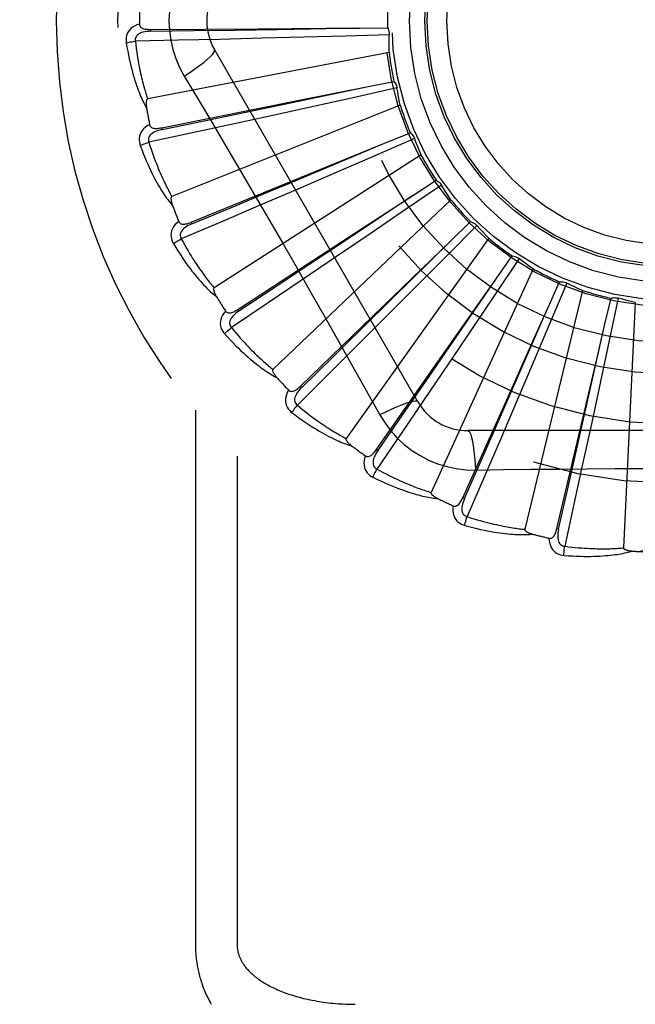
# Model space of a CAD drawing. Header units: inches. Extents: x 0 to 80, y 0 to 51.8.
# Tile 35 of 50: x 21.1 to 21.4, y 29.3 to 29.8. Entities that reach past the tile are written whole.
import ezdxf

# ---------------------------------------------------------------- set-up
doc = ezdxf.new("R2010")
doc.units = ezdxf.units.IN
doc.header["$LTSCALE"] = 4.4
doc.header["$MEASUREMENT"] = 0
doc.linetypes.add('HIDDEN', pattern=[0.2, 0.1, -0.1])
doc.layers.add('DOOR_ASSEMBLY', color=7, linetype='CONTINUOUS')

msp = doc.modelspace()

# ---------------------------------------------------------------- linework, layer by layer
at = {"layer": 'DOOR_ASSEMBLY', "color": 8, "linetype": 'HIDDEN'}
for p, q in [((21.2195277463, 29.7711025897), (21.2614274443, 29.7718006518)), ((21.2613695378, 29.7717997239), (21.275628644, 29.7718779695)), ((21.1552793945, 29.771066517), (21.1552863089, 29.7701069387)), ((21.1552795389, 29.771066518), (21.2098742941, 29.7714549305)), ((21.1979168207, 29.7707567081), (21.2195277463, 29.7711025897)), ((21.2331548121, 29.7671045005), (21.2119601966, 29.7665534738)), ((21.2544415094, 29.7676825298), (21.2331548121, 29.7671045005)), ((21.276524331, 29.7683102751), (21.2544415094, 29.7676825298)), ((21.1693415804, 29.7655326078), (21.14749555, 29.7650454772)), ((21.1902131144, 29.7660157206), (21.1693415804, 29.7655326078)), ((21.2119601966, 29.7665534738), (21.1902131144, 29.7660157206)), ((21.2764745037, 29.759415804), (21.153764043, 29.7357653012)), ((21.2911356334, 29.5816561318), (21.1876936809, 29.7608228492)), ((21.2239620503, 29.7332716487), (21.264972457, 29.7418866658)), ((21.2315780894, 29.7352209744), (21.2649157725, 29.7418747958)), ((21.2649157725, 29.7418747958), (21.2789023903, 29.7446501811)), ((21.2804570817, 29.7413164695), (21.258892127, 29.7365208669)), ((21.1608817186, 29.7210771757), (21.2315780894, 29.7352209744)), ((21.2820914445, 29.7325733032), (21.1660744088, 29.6861270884)), ((21.2028071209, 29.7288421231), (21.2239620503, 29.7332716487)), ((21.2380995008, 29.7319247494), (21.2173921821, 29.7273725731)), ((21.258892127, 29.7365208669), (21.2380995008, 29.7319247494)), ((21.2173921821, 29.7273725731), (21.1961398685, 29.7227288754)), ((21.1961398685, 29.7227288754), (21.1757369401, 29.7183045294)), ((21.1757369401, 29.7183045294), (21.1543778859, 29.7136918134)), ((21.160881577, 29.7210771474), (21.1610699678, 29.7201362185)), ((21.2740612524, 29.7131617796), (21.2872698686, 29.7185339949)), ((21.2425852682, 29.7003190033), (21.2740612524, 29.7131617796)), ((21.2545059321, 29.7049482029), (21.2741146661, 29.7131841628)), ((21.2894273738, 29.715554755), (21.2691596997, 29.7067646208)), ((21.2926868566, 29.7072788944), (21.1875564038, 29.6397156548)), ((21.2691596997, 29.7067646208), (21.2496126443, 29.6983165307)), ((21.2098625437, 29.6869541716), (21.2425852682, 29.7003190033)), ((21.2496126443, 29.6983165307), (21.2301410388, 29.6899277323)), ((21.3031109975, 29.6919562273), (21.2848731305, 29.6794892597)), ((21.288475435, 29.6866984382), (21.3004286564, 29.6944733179)), ((21.1758432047, 29.6730514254), (21.2098625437, 29.6869541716)), ((21.2301410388, 29.6899277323), (21.2101516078, 29.6813459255)), ((21.2536527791, 29.6634905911), (21.2885236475, 29.6867305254)), ((21.2599987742, 29.6681308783), (21.288475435, 29.6866984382)), ((21.3078777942, 29.6844467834), (21.2174336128, 29.5982084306)), ((21.2101516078, 29.6813459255), (21.1909546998, 29.6731402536)), ((21.2848731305, 29.6794892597), (21.2672781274, 29.667494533)), ((21.1909546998, 29.6731402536), (21.1708545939, 29.6645686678)), ((21.1758430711, 29.6730513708), (21.1762061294, 29.6721630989)), ((21.3076373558, 29.6634412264), (21.3179031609, 29.6733377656)), ((21.2303967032, 29.6488147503), (21.2599987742, 29.6681308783)), ((21.2672781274, 29.667494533), (21.2497459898, 29.6555723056)), ((21.3210133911, 29.6713737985), (21.3054644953, 29.6556805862)), ((21.3271152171, 29.6649021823), (21.2546261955, 29.563105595)), ((21.2778361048, 29.6340625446), (21.3076786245, 29.6634818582)), ((21.283189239, 29.6398199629), (21.3076373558, 29.6634412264)), ((21.2497459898, 29.6555723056), (21.2317419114, 29.6433625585)), ((21.3054644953, 29.6556805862), (21.2904574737, 29.6405727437)), ((21.3424875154, 29.6545513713), (21.3301895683, 29.6361991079)), ((21.3308544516, 29.6442307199), (21.3390618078, 29.655891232)), ((21.1996232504, 29.6287250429), (21.2303967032, 29.6488147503)), ((21.3497038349, 29.6493514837), (21.2977899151, 29.5356758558)), ((21.2317419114, 29.6433625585), (21.2144448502, 29.631672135)), ((21.3071517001, 29.6097430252), (21.3308872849, 29.6442784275)), ((21.3572875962, 29.6297612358), (21.3631398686, 29.6427642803)), ((21.3667572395, 29.642096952), (21.358154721, 29.6217489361)), ((21.257777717, 29.6152506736), (21.283189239, 29.6398199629)), ((21.2904574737, 29.6405727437), (21.275498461, 29.6255479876)), ((21.3748272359, 29.6383567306), (21.3453647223, 29.5169105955)), ((21.2144448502, 29.631672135), (21.1963301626, 29.619451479)), ((21.3301895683, 29.6361991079), (21.3183129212, 29.6185241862)), ((21.3859814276, 29.6205557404), (21.3892670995, 29.6344313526)), ((21.3929453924, 29.6344606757), (21.38834922, 29.6128523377)), ((21.401577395, 29.6323153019), (21.3956311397, 29.5074880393)), ((21.1996231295, 29.628724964), (21.2001477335, 29.6279214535)), ((21.3405400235, 29.5914110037), (21.3573108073, 29.6298142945)), ((21.275498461, 29.6255479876), (21.2601304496, 29.6101515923)), ((21.358154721, 29.6217489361), (21.3498377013, 29.6021457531)), ((21.3183129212, 29.6185241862), (21.3064676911, 29.6009399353)), ((21.3767943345, 29.5797290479), (21.3859941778, 29.6206122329)), ((21.2313623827, 29.5897000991), (21.257777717, 29.6152506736)), ((21.38834922, 29.6128523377), (21.3838924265, 29.5920294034)), ((21.2601304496, 29.6101515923), (21.2453583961, 29.5953989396)), ((21.2948978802, 29.591938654), (21.3071517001, 29.6097430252)), ((21.2699134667, 29.5573870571), (21.3012651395, 29.6020839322)), ((21.3498377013, 29.6021457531), (21.3415343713, 29.5826375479)), ((21.3064676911, 29.6009399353), (21.2942911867, 29.5829133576)), ((21.2453583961, 29.5953989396), (21.2298838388, 29.5799708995)), ((21.3838924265, 29.5920294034), (21.3794311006, 29.5713023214)), ((21.2313622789, 29.5896999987), (21.232029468, 29.5890102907)), ((21.3318771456, 29.5716093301), (21.3405400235, 29.5914110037)), ((21.2942911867, 29.5829133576), (21.2825780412, 29.5656316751)), ((21.3138831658, 29.5329537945), (21.3362093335, 29.5827762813)), ((21.3415343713, 29.5826375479), (21.3329894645, 29.5626323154)), ((21.1780498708, 29.5774279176), (21.1780498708, 29.3054061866)), ((21.3720354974, 29.5586457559), (21.3767943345, 29.5797290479)), ((21.5232786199, 29.5670727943), (21.3163947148, 29.5670727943)), ((21.3616823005, 29.5172833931), (21.3741760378, 29.5704307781)), ((21.3794311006, 29.5713023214), (21.3748266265, 29.5500414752)), ((21.2825780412, 29.5656316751), (21.2703029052, 29.5475538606)), ((21.3329894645, 29.5626323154), (21.3247585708, 29.543446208)), ((21.2699133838, 29.5573869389), (21.270699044, 29.5568359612)), ((21.1992630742, 29.5540387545), (21.1992630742, 29.3054061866)), ((21.3748266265, 29.5500414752), (21.3703754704, 29.5296443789)), ((21.3247585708, 29.543446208), (21.3161265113, 29.5233719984)), ((21.3138831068, 29.5329536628), (21.3147588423, 29.5325613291)), ((21.3703754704, 29.5296443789), (21.3656984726, 29.5082993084)), ((21.3616822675, 29.5172832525), (21.362616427, 29.5170637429)), ((21.9033366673, 29.3054061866), (20.8113366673, 29.3054061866)), ((21.9033366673, 29.2754061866), (20.8413366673, 29.2754061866))]:
    msp.add_line(p, q, dxfattribs=at)
for points in [[(21.1723467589, 29.8034496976), (21.1700033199, 29.7990915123), (21.1680716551, 29.7945699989), (21.166557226, 29.789893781), (21.1654695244, 29.7851133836), (21.1648150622, 29.7802805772), (21.1645950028, 29.7754061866)], [(21.1495720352, 29.773759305), (21.1482825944, 29.773332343), (21.1471297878, 29.7728152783), (21.1461057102, 29.7722054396), (21.1452203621, 29.7715094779), (21.1444738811, 29.7707298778), (21.1438677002, 29.7698782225), (21.1434029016, 29.7689563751), (21.1430698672, 29.7679975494), (21.1428694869, 29.7670264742), (21.1427788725, 29.7660717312), (21.1427810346, 29.7651741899), (21.1428789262, 29.764321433)], [(21.1495720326, 29.7737630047), (21.1496201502, 29.7733032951), (21.1497461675, 29.7728903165), (21.1499552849, 29.7725232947), (21.1502319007, 29.7722045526), (21.1505627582, 29.7719388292), (21.1509460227, 29.7717181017), (21.1513776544, 29.7715371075), (21.1518510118, 29.7713923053), (21.1523596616, 29.7712798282), (21.1528989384, 29.77119539), (21.1534625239, 29.7711340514), (21.1540489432, 29.7710939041), (21.1546541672, 29.7710709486), (21.1552795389, 29.771066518)], [(21.1645950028, 29.7754061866), (21.1648168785, 29.7705290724), (21.1654713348, 29.7656965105), (21.1665559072, 29.7609208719), (21.1680673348, 29.7562487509), (21.1699997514, 29.7517258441), (21.1723467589, 29.7473626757)], [(21.2098742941, 29.7714549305), (21.2445412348, 29.7716901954), (21.2613695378, 29.7717997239)], [(21.275628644, 29.7718779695), (21.2759167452, 29.7713275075), (21.276150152, 29.7707546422), (21.2763302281, 29.7701535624), (21.2764540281, 29.7695393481), (21.2765183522, 29.7689269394), (21.276524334, 29.7683103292)], [(21.1552866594, 29.7701055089), (21.1542495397, 29.770067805), (21.153270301, 29.7699839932), (21.1523466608, 29.7698510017), (21.1514823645, 29.7696670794), (21.1506785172, 29.7694276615), (21.1499421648, 29.7691325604), (21.1492757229, 29.7687823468), (21.1486967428, 29.7683741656), (21.1482235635, 29.7679069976), (21.1478571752, 29.7673864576), (21.1476057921, 29.7668155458), (21.1474637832, 29.7662194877), (21.147427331, 29.7656274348), (21.1474956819, 29.7650411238)], [(21.1552863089, 29.7701069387), (21.1771538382, 29.7704465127), (21.1979168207, 29.7707567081)], [(21.2764745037, 29.759415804), (21.2764364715, 29.7616435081), (21.2764320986, 29.763868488), (21.2764613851, 29.7660907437), (21.276524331, 29.7683102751)], [(21.1428789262, 29.764321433), (21.1432426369, 29.7621224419), (21.1436197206, 29.7600224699), (21.1440068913, 29.7580232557), (21.1444029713, 29.7561184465), (21.144806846, 29.7543036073), (21.1452168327, 29.7525747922), (21.145631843, 29.7509278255), (21.1460503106, 29.7493590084), (21.1464711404, 29.7478644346), (21.1468928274, 29.7464405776), (21.1473142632, 29.7450837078), (21.147733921, 29.7437905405), (21.1481500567, 29.7425572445), (21.148562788, 29.7413817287), (21.1489717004, 29.7402611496), (21.1493773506, 29.7391940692), (21.149780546, 29.7381787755), (21.1501807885, 29.7372134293), (21.1505783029, 29.7362964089), (21.1509721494, 29.7354254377), (21.1513618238, 29.7345984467), (21.1517465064, 29.733813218), (21.1521248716, 29.7330675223), (21.1524981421, 29.7323593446), (21.1528675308, 29.7316857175), (21.1532321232, 29.7310474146)], [(21.1428789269, 29.7643214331), (21.1434861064, 29.7644458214), (21.1441817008, 29.7645729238), (21.144941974, 29.7646982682), (21.1457576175, 29.7648202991), (21.1466190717, 29.7649373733), (21.1474955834, 29.7650452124)], [(21.14749555, 29.7650454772), (21.1477186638, 29.7632086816), (21.1479483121, 29.7614475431), (21.1481850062, 29.7597636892), (21.1484272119, 29.7581522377), (21.1486738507, 29.7566098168), (21.1489240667, 29.7551335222), (21.1491768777, 29.7537202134), (21.1494315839, 29.7523672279), (21.1496873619, 29.7510716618), (21.1499436, 29.7498310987), (21.1501996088, 29.7486428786), (21.150454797, 29.7475048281), (21.1507084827, 29.746414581), (21.1509602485, 29.7453700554), (21.1512094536, 29.7443689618), (21.1514560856, 29.7434095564), (21.1516998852, 29.7424897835), (21.1519409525, 29.7416082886), (21.1521793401, 29.740763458), (21.1524149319, 29.7399540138), (21.1526476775, 29.7391785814), (21.152877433, 29.7384358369), (21.153104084, 29.7377244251), (21.1533274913, 29.7370430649), (21.1535474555, 29.736389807), (21.153764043, 29.7357653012)], [(21.1723450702, 29.7473615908), (21.1751801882, 29.7492242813), (21.1778112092, 29.7510365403), (21.1801565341, 29.7527402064), (21.1822324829, 29.7543432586), (21.1840349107, 29.7558432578), (21.1855143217, 29.7572053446), (21.1866462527, 29.7584082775), (21.1874008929, 29.7594265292), (21.187753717, 29.760239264), (21.187693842, 29.7608225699)], [(21.1723467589, 29.7473626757), (21.1796124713, 29.7351968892), (21.1868156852, 29.7230413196), (21.1940441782, 29.7108147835), (21.2012619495, 29.6985726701), (21.2084568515, 29.6862958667), (21.2156298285, 29.6740062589), (21.2227637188, 29.6616835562), (21.2298717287, 29.6493445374), (21.2369322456, 29.6369842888), (21.2439705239, 29.6246104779), (21.2509631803, 29.6122396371), (21.2579389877, 29.5998588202), (21.2648769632, 29.5875146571), (21.2718053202, 29.5750953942)], [(21.2789023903, 29.7446501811), (21.2792894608, 29.7441641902), (21.2796270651, 29.7436458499), (21.2799176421, 29.7430897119), (21.2801554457, 29.7425100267), (21.2803345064, 29.7419208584), (21.2804570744, 29.7413165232)], [(21.2820914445, 29.7325733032), (21.2816325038, 29.7347535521), (21.2812071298, 29.7369374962), (21.2808153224, 29.7391251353), (21.2804570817, 29.7413164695)], [(21.153764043, 29.7357653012), (21.1536033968, 29.7357012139), (21.1534665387, 29.7356023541), (21.1533550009, 29.7354650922), (21.1532641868, 29.7353003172), (21.1531907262, 29.7351169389), (21.1531324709, 29.7349172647), (21.1530865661, 29.7347068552), (21.1530517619, 29.7344848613), (21.1530259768, 29.7342520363), (21.1530088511, 29.7340091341), (21.1529994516, 29.7337570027), (21.152997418, 29.7334961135), (21.1530020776, 29.7332276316), (21.1530134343, 29.7329503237), (21.153031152, 29.7326637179), (21.1530555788, 29.7323666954), (21.1530866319, 29.7320581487), (21.1531252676, 29.7317375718), (21.1531725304, 29.7314039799), (21.1532280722, 29.7310577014)], [(21.1610699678, 29.7201362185), (21.1824780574, 29.724608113), (21.2028071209, 29.7288421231)], [(21.1547677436, 29.7226411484), (21.1535824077, 29.7219778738), (21.152548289, 29.7212519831), (21.1516581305, 29.720459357), (21.1509204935, 29.719608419), (21.1503350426, 29.7187016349), (21.149900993, 29.7177506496), (21.1496190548, 29.7167574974), (21.1494734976, 29.7157529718), (21.1494605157, 29.714761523), (21.1495522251, 29.7138068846), (21.1497242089, 29.7129259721), (21.1499817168, 29.7121071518)], [(21.1547670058, 29.7226448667), (21.1549012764, 29.7222025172), (21.1551031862, 29.7218208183), (21.1553779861, 29.7214999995), (21.1557099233, 29.7212393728), (21.1560850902, 29.7210410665), (21.1565032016, 29.7208968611), (21.1569612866, 29.7208008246), (21.1574534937, 29.7207482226), (21.157974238, 29.7207340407), (21.1585197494, 29.7207531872), (21.1590847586, 29.7207996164), (21.1596681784, 29.7208711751), (21.1602668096, 29.7209631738), (21.1608817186, 29.7210771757)], [(21.1610705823, 29.7201348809), (21.1600593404, 29.7199015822), (21.1591136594, 29.7196339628), (21.1582318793, 29.7193285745), (21.1574180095, 29.7189844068), (21.1566739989, 29.7185971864), (21.1560068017, 29.7181680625), (21.1554186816, 29.7176980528), (21.1549274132, 29.7171876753), (21.154551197, 29.7166393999), (21.1542899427, 29.7160589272), (21.1541511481, 29.715450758), (21.1541245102, 29.7148385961), (21.1542007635, 29.7142503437), (21.1543788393, 29.7136875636)], [(21.2872698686, 29.7185339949), (21.2877419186, 29.71813004), (21.2881715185, 29.7176849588), (21.2885620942, 29.7171938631), (21.2889053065, 29.7166696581), (21.2891926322, 29.7161250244), (21.2894273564, 29.7155548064)], [(21.1499817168, 29.7121071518), (21.1507550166, 29.710016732), (21.1515227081, 29.7080260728), (21.152281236, 29.7061362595), (21.1530306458, 29.7043408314), (21.1537706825, 29.7026352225), (21.1545004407, 29.7010152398), (21.1552196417, 29.6994765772), (21.1559274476, 29.6980153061), (21.1566235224, 29.6966273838), (21.1573070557, 29.6953090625), (21.1579776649, 29.6940564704), (21.1586344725, 29.6928660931), (21.1592764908, 29.6917338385), (21.1599042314, 29.6906576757), (21.1605178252, 29.6896347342), (21.1611180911, 29.6886637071), (21.1617061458, 29.6877430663), (21.1622818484, 29.6868709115), (21.1628457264, 29.686045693), (21.163397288, 29.6852649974), (21.1639364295, 29.6845266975), (21.1644627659, 29.6838284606), (21.1649754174, 29.6831678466), (21.165475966, 29.6825431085), (21.1659661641, 29.6819515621), (21.1664449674, 29.6813937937)], [(21.1499817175, 29.712107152), (21.1505543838, 29.712344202), (21.1512133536, 29.7126006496), (21.1519361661, 29.7128676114), (21.1527139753, 29.7131417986), (21.1535377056, 29.7134197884), (21.1543779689, 29.7136915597)], [(21.1543778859, 29.7136918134), (21.1549445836, 29.7119304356), (21.1555033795, 29.7102445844), (21.1560544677, 29.7086359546), (21.1565972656, 29.7070994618), (21.1571313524, 29.7056315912), (21.1576564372, 29.7042293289), (21.1581721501, 29.7028894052), (21.1586783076, 29.7016090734), (21.1591746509, 29.7003853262), (21.1596610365, 29.699215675), (21.160137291, 29.6980973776), (21.1606032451, 29.6970281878), (21.161058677, 29.6960056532), (21.1615035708, 29.6950276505), (21.1619377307, 29.6940918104), (21.1623614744, 29.6931964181), (21.1627749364, 29.6923394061), (21.1631784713, 29.6915194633), (21.1635724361, 29.690735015), (21.1639569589, 29.6899847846), (21.16433225, 29.6892674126), (21.1646984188, 29.688581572), (21.1650556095, 29.6879259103), (21.1654039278, 29.6872991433), (21.1657435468, 29.6866993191), (21.1660744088, 29.6861270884)], [(21.2926868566, 29.7072788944), (21.2918235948, 29.7093328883), (21.2909925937, 29.711396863), (21.2901938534, 29.7134708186), (21.2894273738, 29.715554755)], [(21.2155414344, 29.6886104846), (21.2255166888, 29.6927881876), (21.2545059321, 29.7049482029)], [(21.3004286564, 29.6944733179), (21.3009686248, 29.694165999), (21.3014746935, 29.6938102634), (21.3019511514, 29.6934019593), (21.3023873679, 29.6929521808), (21.3027725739, 29.692471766), (21.3031109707, 29.6919562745)], [(21.3078777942, 29.6844467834), (21.3066427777, 29.6862981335), (21.3054366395, 29.6881668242), (21.3042593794, 29.6900528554), (21.3031109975, 29.6919562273)], [(21.1762061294, 29.6721630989), (21.1963810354, 29.6806056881), (21.2155414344, 29.6886104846)], [(21.1660744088, 29.6861270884), (21.1659287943, 29.6860337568), (21.1658131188, 29.6859107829), (21.1657295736, 29.6857548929), (21.1656715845, 29.6855759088), (21.165634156, 29.6853819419), (21.1656147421, 29.6851748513), (21.1656094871, 29.6849595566), (21.1656173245, 29.6847349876), (21.1656360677, 29.6845014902), (21.165665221, 29.6842597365), (21.1657037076, 29.6840103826), (21.1657510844, 29.6837538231), (21.1658064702, 29.6834910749), (21.1658701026, 29.6832209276), (21.1659417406, 29.6829428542), (21.1660219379, 29.6826558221), (21.1661127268, 29.6823535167), (21.1662094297, 29.6820512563), (21.1663075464, 29.6817639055), (21.1664085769, 29.6814865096)], [(21.1695437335, 29.6734300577), (21.1685053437, 29.6725544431), (21.1676272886, 29.6716459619), (21.166903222, 29.670699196), (21.166339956, 29.6697240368), (21.1659366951, 29.6687228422), (21.1656904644, 29.667706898), (21.1656015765, 29.6666783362), (21.1656487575, 29.6656644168), (21.165823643, 29.6646884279), (21.1660943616, 29.6637683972), (21.1664299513, 29.6629359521), (21.1668377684, 29.6621806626)], [(21.1695426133, 29.6734330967), (21.1697579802, 29.6730244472), (21.1700283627, 29.672688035), (21.1703588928, 29.6724250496), (21.1707341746, 29.6722319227), (21.1711400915, 29.6721082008), (21.171577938, 29.6720457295), (21.1720459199, 29.6720381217), (21.1725391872, 29.6720796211), (21.1730532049, 29.672164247), (21.1735852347, 29.6722862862), (21.1741312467, 29.672438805), (21.1746905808, 29.6726194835), (21.175260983, 29.6728231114), (21.1758432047, 29.6730514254)], [(21.1762069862, 29.6721619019), (21.1752581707, 29.6717414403), (21.1743802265, 29.6712996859), (21.1735721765, 29.6708329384), (21.1728381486, 29.6703409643), (21.1721808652, 29.6698199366), (21.1716069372, 29.6692722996), (21.1711183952, 29.6686994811), (21.1707325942, 29.6681053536), (21.1704669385, 29.6674957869), (21.1703202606, 29.6668763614), (21.170299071, 29.6662529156), (21.170388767, 29.665646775), (21.1705749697, 29.6650835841), (21.1708563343, 29.6645646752)], [(21.3179031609, 29.6733377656), (21.3184915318, 29.6731381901), (21.3190557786, 29.6728846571), (21.3196008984, 29.6725739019), (21.320114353, 29.672214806), (21.3205835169, 29.6718159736), (21.3210133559, 29.6713738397)], [(21.3271152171, 29.6649021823), (21.3255504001, 29.6664882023), (21.3240118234, 29.6680954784), (21.3224994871, 29.6697240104), (21.3210133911, 29.6713737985)], [(21.1668377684, 29.6621806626), (21.1679927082, 29.6602743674), (21.1691232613, 29.6584649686), (21.1702257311, 29.656752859), (21.1713013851, 29.6551317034), (21.172350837, 29.6535969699), (21.1733739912, 29.6521443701), (21.1743713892, 29.6507696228), (21.1753429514, 29.6494687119), (21.1762891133, 29.6482376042), (21.1772097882, 29.6470724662), (21.1781053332, 29.6459694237), (21.1789755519, 29.6449248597), (21.1798202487, 29.6439345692), (21.1806403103, 29.6429966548), (21.1814364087, 29.6421083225), (21.182209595, 29.6412684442), (21.1829612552, 29.6404757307), (21.1836916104, 29.6397282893), (21.1844014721, 29.6390246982), (21.1850908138, 29.6383624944), (21.1857599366, 29.6377395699), (21.1864089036, 29.6371535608), (21.1870373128, 29.6366019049), (21.1876470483, 29.6360831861), (21.1882403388, 29.6355951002), (21.1888160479, 29.6351380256)], [(21.1668377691, 29.662180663), (21.1673552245, 29.6625218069), (21.1679537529, 29.662898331), (21.1686129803, 29.6632972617), (21.1693248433, 29.6637136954), (21.1700810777, 29.6641425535), (21.1708547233, 29.6645684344)], [(21.1708545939, 29.6645686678), (21.1717443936, 29.6629463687), (21.1726121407, 29.6613967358), (21.1734577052, 29.6599214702), (21.1742814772, 29.658515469), (21.1750837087, 29.6571752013), (21.1758646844, 29.6558976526), (21.1766246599, 29.6546795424), (21.1773639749, 29.6535181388), (21.1780829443, 29.6524104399), (21.1787818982, 29.6513539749), (21.1794611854, 29.6503460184), (21.1801210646, 29.6493843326), (21.1807617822, 29.6484664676), (21.1813837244, 29.6475903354), (21.1819871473, 29.6467535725), (21.1825726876, 29.6459545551), (21.1831408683, 29.6451912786), (21.183692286, 29.6444625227), (21.1842275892, 29.6437668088), (21.1847471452, 29.6431029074), (21.1852514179, 29.6424695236), (21.1857407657, 29.6418653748), (21.1862155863, 29.6412891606), (21.1866762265, 29.6407396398), (21.1871232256, 29.6402149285), (21.1875564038, 29.6397156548)], [(21.2001477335, 29.6279214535), (21.2183602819, 29.6400296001), (21.2270238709, 29.6457812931), (21.2356595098, 29.6515158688), (21.2536527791, 29.6634905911)], [(21.3390618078, 29.655891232), (21.3396773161, 29.655806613), (21.3402793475, 29.6556644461), (21.3408734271, 29.6554624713), (21.3414455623, 29.6552070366), (21.3419817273, 29.6549042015), (21.3424874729, 29.6545514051)], [(21.3497038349, 29.6493514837), (21.3478671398, 29.6506126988), (21.3460521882, 29.6518997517), (21.3442589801, 29.6532126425), (21.3424875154, 29.6545513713)], [(21.3012651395, 29.6020839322), (21.3211822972, 29.6304592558), (21.3308544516, 29.6442307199)], [(21.3631398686, 29.6427642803), (21.3637602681, 29.6427976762), (21.3643783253, 29.6427720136), (21.3649998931, 29.642686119), (21.3656100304, 29.6425435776), (21.3661938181, 29.6423476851), (21.3667571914, 29.6420969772)], [(21.3748272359, 29.6383567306), (21.3727850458, 29.639247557), (21.3707593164, 29.6401678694), (21.3687500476, 29.6411176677), (21.3667572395, 29.642096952)], [(21.1875564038, 29.6397156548), (21.1874310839, 29.6395964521), (21.1873407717, 29.6394538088), (21.1872882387, 29.6392849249), (21.1872651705, 29.6390982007), (21.1872651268, 29.6389006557), (21.1872852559, 29.6386936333), (21.1873208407, 29.6384812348), (21.1873710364, 29.6382622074), (21.1874336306, 29.6380364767), (21.1875080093, 29.6378046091), (21.1875929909, 29.637567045), (21.1876880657, 29.637324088), (21.1877921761, 29.6370765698), (21.1879057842, 29.6368233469), (21.1880287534, 29.6365638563), (21.1881618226, 29.6362971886), (21.188305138, 29.6360225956), (21.1884603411, 29.6357390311), (21.1886293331, 29.6354450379), (21.1888114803, 29.6351411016)], [(21.232029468, 29.5890102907), (21.2476214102, 29.6043463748), (21.2550399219, 29.6116337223), (21.262434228, 29.6188989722), (21.2778361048, 29.6340625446)], [(21.3892670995, 29.6344313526), (21.3898699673, 29.6345815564), (21.3904817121, 29.6346733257), (21.391108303, 29.6347066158), (21.3917343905, 29.6346821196), (21.3923447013, 29.6346002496), (21.3929453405, 29.6344606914)], [(21.401577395, 29.6323153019), (21.39940352, 29.6328035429), (21.3972402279, 29.6333238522), (21.3950875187, 29.6338762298), (21.3929453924, 29.6344606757)], [(21.1933659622, 29.62790465), (21.1925120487, 29.6268483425), (21.1918217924, 29.6257901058), (21.1912899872, 29.6247234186), (21.1909214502, 29.6236592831), (21.190714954, 29.6225998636), (21.1906654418, 29.6215556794), (21.1907728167, 29.6205288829), (21.1910110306, 29.6195422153), (21.1913674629, 29.6186169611), (21.1918074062, 29.6177647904), (21.1922944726, 29.6170108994), (21.1928378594, 29.6163464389)], [(21.1933636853, 29.6279080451), (21.1936528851, 29.6275471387), (21.1939822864, 29.6272677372), (21.1943566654, 29.6270720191), (21.194761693, 29.626953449), (21.1951837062, 29.6269087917), (21.1956254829, 29.6269303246), (21.1960864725, 29.6270114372), (21.1965629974, 29.6271455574), (21.1970517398, 29.6273259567), (21.1975510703, 29.627546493), (21.1980583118, 29.6277995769), (21.1985732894, 29.6280828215), (21.1990948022, 29.6283906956), (21.1996232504, 29.6287250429)], [(21.2001488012, 29.6279204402), (21.1992967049, 29.6273280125), (21.198518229, 29.6267280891), (21.197813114, 29.6261168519), (21.1971854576, 29.6254948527), (21.1966386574, 29.6248588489), (21.196178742, 29.6242124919), (21.1958074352, 29.6235575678), (21.1955410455, 29.6229011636), (21.1953955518, 29.6222523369), (21.1953687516, 29.6216163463), (21.1954659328, 29.6210001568), (21.1956687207, 29.620421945), (21.1959581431, 29.6199041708), (21.1963326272, 29.6194478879)], [(21.3362093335, 29.5827762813), (21.3503964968, 29.6144081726), (21.3572875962, 29.6297612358)], [(21.19283786, 29.6163464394), (21.1932814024, 29.6167793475), (21.1937978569, 29.6172623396), (21.1943696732, 29.6177788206), (21.1949898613, 29.6183224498), (21.1956512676, 29.6188866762), (21.1963303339, 29.6194512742)], [(21.1963301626, 29.619451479), (21.1975109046, 29.6180268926), (21.1986562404, 29.6166694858), (21.1997657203, 29.6153809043), (21.2008406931, 29.6141562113), (21.2018820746, 29.6129919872), (21.2028907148, 29.6118853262), (21.2038674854, 29.6108330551), (21.2048132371, 29.6098325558), (21.2057288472, 29.6088809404), (21.2066151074, 29.607975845), (21.2074728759, 29.6071146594), (21.2083028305, 29.6062952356), (21.2091056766, 29.6055152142), (21.2098821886, 29.6047726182), (21.2106330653, 29.6040651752), (21.2113592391, 29.6033914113), (21.2120616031, 29.6027494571), (21.212740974, 29.6021382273), (21.2133982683, 29.6015563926), (21.2140340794, 29.6010028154), (21.2146491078, 29.6004763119), (21.2152439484, 29.5999756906), (21.2158192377, 29.5994997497), (21.216375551, 29.5990473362), (21.2169137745, 29.5986167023), (21.2174336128, 29.5982084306)], [(21.3741760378, 29.5704307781), (21.3821204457, 29.604175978), (21.3859814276, 29.6205557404)], [(21.1928378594, 29.6163464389), (21.1943326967, 29.6146931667), (21.1957852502, 29.6131304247), (21.1971918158, 29.6116578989), (21.1985548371, 29.6102696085), (21.1998757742, 29.6089612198), (21.201155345, 29.6077285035), (21.2023948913, 29.6065673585), (21.2035950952, 29.6054738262), (21.2047571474, 29.6044440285), (21.2058816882, 29.603474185), (21.2069698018, 29.6025605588), (21.2080219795, 29.6016995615), (21.2090388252, 29.6008870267), (21.2100215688, 29.6001212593), (21.2109713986, 29.5993996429), (21.2118895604, 29.5987212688), (21.2127776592, 29.5980851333), (21.2136362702, 29.5974894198), (21.2144664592, 29.5969328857), (21.2152686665, 29.5964131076), (21.2160435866, 29.5959280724), (21.2167917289, 29.5954754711), (21.2175131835, 29.5950527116), (21.2182100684, 29.5946587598), (21.2188850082, 29.5942917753), (21.2195368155, 29.5939519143)], [(21.2174336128, 29.5982084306), (21.2173331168, 29.598067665), (21.2172714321, 29.5979105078), (21.21725181, 29.5977347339), (21.2172644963, 29.5975470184), (21.2173018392, 29.597353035), (21.2173607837, 29.5971535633), (21.2174359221, 29.5969517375), (21.2175266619, 29.5967461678), (21.2176308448, 29.5965363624), (21.2177477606, 29.5963227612), (21.2178761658, 29.5961055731), (21.2180155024, 29.5958849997), (21.2181645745, 29.5956616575), (21.2183240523, 29.5954345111), (21.2184939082, 29.5952029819), (21.2186750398, 29.5949663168), (21.2188678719, 29.5947236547), (21.2190737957, 29.5944747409), (21.2192945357, 29.594218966), (21.2195295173, 29.593956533)], [(21.270699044, 29.5568359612), (21.2831068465, 29.5748456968), (21.2948978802, 29.591938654)], [(21.2253734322, 29.5877103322), (21.2247348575, 29.5865115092), (21.2242573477, 29.5853417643), (21.2239370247, 29.5841937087), (21.2237765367, 29.5830790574), (21.2237742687, 29.5819997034), (21.2239232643, 29.5809650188), (21.2242230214, 29.5799770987), (21.2246436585, 29.5790533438), (21.2251687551, 29.5782122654), (21.2257620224, 29.5774587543), (21.2263829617, 29.5768106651), (21.2270422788, 29.5762610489)], [(21.2253711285, 29.5877128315), (21.2257230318, 29.5874134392), (21.2260991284, 29.5872015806), (21.2265037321, 29.5870802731), (21.2269239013, 29.5870404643), (21.2273467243, 29.587076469), (21.2277764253, 29.5871812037), (21.2282137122, 29.5873480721), (21.228656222, 29.5875699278), (21.2291019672, 29.5878395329), (21.2295505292, 29.5881505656), (21.2300007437, 29.5884950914), (21.2304528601, 29.588870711), (21.2309067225, 29.5892717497), (21.2313623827, 29.5897000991)], [(21.2320307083, 29.5890094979), (21.2313061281, 29.5882665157), (21.2306552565, 29.5875301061), (21.2300785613, 29.5867964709), (21.2295799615, 29.5860669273), (21.2291634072, 29.5853389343), (21.228834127, 29.5846172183), (21.2285934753, 29.5839038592), (21.228456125, 29.5832089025), (21.2284360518, 29.5825442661), (21.2285300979, 29.5819146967), (21.2287421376, 29.5813280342), (21.2290506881, 29.5807986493), (21.2294328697, 29.5803450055), (21.2298869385, 29.5799678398)], [(21.2911354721, 29.581656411), (21.2906749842, 29.5819949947), (21.2898308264, 29.582101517), (21.2886384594, 29.5819773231), (21.2871088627, 29.5816310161), (21.2852416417, 29.5810614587), (21.2830563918, 29.5802685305), (21.2805830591, 29.5792622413), (21.2778554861, 29.578053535), (21.2749004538, 29.5766508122), (21.2718035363, 29.5750944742)], [(21.2270422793, 29.5762610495), (21.2273958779, 29.5767700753), (21.2278115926, 29.5773420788), (21.2282753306, 29.5779574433), (21.2287814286, 29.5786086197), (21.229324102, 29.5792878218), (21.2298840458, 29.5799707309)], [(21.2298838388, 29.5799708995), (21.231312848, 29.5787955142), (21.232694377, 29.5776793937), (21.2340276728, 29.576624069), (21.2353149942, 29.5756249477), (21.2365578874, 29.5746788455), (21.2377577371, 29.5737830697), (21.2389159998, 29.5729346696), (21.2400340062, 29.5721312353), (21.2411131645, 29.5713700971), (21.2421546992, 29.5706490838), (21.2431599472, 29.5699657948), (21.2441299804, 29.5693182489), (21.2450659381, 29.5687042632), (21.2459689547, 29.5681220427), (21.2468401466, 29.5675694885), (21.2476807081, 29.5670453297), (21.2484918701, 29.5665478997), (21.2492746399, 29.5660762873), (21.2500301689, 29.565629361), (21.2507592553, 29.5652061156), (21.2514628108, 29.5648055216), (21.2521416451, 29.5644265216), (21.2527966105, 29.5640680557), (21.2534284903, 29.5637291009), (21.2540384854, 29.5634081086), (21.2546261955, 29.563105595)], [(21.2270422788, 29.5762610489), (21.2288229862, 29.5749205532), (21.2305450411, 29.5736609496), (21.2322048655, 29.5724812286), (21.2338059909, 29.5713759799), (21.2353506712, 29.5703412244), (21.2368404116, 29.5693729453), (21.2382773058, 29.5684673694), (21.2396627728, 29.5676207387), (21.2409987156, 29.5668294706), (21.2422864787, 29.5660899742), (21.2435278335, 29.5653987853), (21.2447239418, 29.5647524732), (21.245876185, 29.5641470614), (21.2469860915, 29.5635811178), (21.2480553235, 29.5630522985), (21.2490852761, 29.5625599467), (21.2500777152, 29.5621033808), (21.2510335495, 29.5616809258), (21.2519540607, 29.5612915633), (21.2528401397, 29.560932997), (21.2536928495, 29.5606033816), (21.2545131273, 29.5603005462), (21.255301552, 29.5600219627), (21.2560603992, 29.5597670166), (21.2567925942, 29.5595343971), (21.2574969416, 29.5593240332)], [(21.2718053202, 29.5750953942), (21.274402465, 29.5708972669), (21.2773420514, 29.5669741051), (21.2806144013, 29.563337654), (21.2841952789, 29.5600122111), (21.288066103, 29.5570149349), (21.2921917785, 29.5543746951), (21.2965404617, 29.5521182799), (21.301074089, 29.5502593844), (21.3057509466, 29.5488124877), (21.310546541, 29.547789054), (21.3154273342, 29.5472016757), (21.320378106, 29.5470518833)], [(21.3147588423, 29.5325613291), (21.3235340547, 29.5525937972), (21.3318771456, 29.5716093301)], [(21.3163947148, 29.5670727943), (21.3169183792, 29.5668433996), (21.3174328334, 29.566165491), (21.3179214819, 29.5650707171), (21.3183863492, 29.5635729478), (21.3188267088, 29.5616711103), (21.3192326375, 29.559382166), (21.3195978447, 29.5567369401), (21.3199148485, 29.5537705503), (21.3201775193, 29.5505108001), (21.320378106, 29.5470518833)], [(21.2546261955, 29.563105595), (21.2545541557, 29.5629483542), (21.2545233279, 29.5627823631), (21.2545373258, 29.5626060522), (21.2545853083, 29.5624241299), (21.2546586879, 29.5622407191), (21.2547543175, 29.5620560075), (21.2548662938, 29.561872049), (21.2549942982, 29.5616873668), (21.2551363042, 29.5615010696), (21.2552915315, 29.5613134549), (21.2554587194, 29.5611244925), (21.2556372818, 29.5609342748), (21.2558259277, 29.5607431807), (21.2560255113, 29.5605503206), (21.2562361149, 29.5603551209), (21.2564587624, 29.560157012), (21.2566984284, 29.5599518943), (21.2569433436, 29.5597497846), (21.2571821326, 29.5595604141), (21.2574185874, 29.5593805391)], [(21.2644062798, 29.5543019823), (21.2648086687, 29.5540745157), (21.265218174, 29.5539376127), (21.2656384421, 29.5538950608), (21.2660585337, 29.5539354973), (21.2664669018, 29.5540508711), (21.2668690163, 29.5542350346), (21.2672668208, 29.5544816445), (21.2676593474, 29.5547832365), (21.2680460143, 29.5551323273), (21.2684276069, 29.5555226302), (21.2688044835, 29.5559461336), (21.2691773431, 29.5564005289), (21.2695471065, 29.5568802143), (21.2699134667, 29.5573870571)], [(21.2707004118, 29.5568354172), (21.2701295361, 29.5559687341), (21.269629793, 29.5551224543), (21.2692023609, 29.5542929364), (21.2688508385, 29.5534822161), (21.2685795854, 29.5526885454), (21.2683928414, 29.551917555), (21.2682915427, 29.5511715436), (21.2682881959, 29.5504631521), (21.2683942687, 29.5498067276), (21.2686057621, 29.5492063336), (21.2689249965, 29.5486704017), (21.2693281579, 29.548208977), (21.2697892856, 29.5478358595), (21.2703065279, 29.5475514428)], [(21.362616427, 29.5170637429), (21.3674418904, 29.5383949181), (21.3720354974, 29.5586457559)], [(21.2644093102, 29.5542998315), (21.2640091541, 29.5530018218), (21.2637616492, 29.5517628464), (21.2636643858, 29.5505749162), (21.2637177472, 29.5494500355), (21.2639197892, 29.5483897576), (21.2642619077, 29.5474019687), (21.2647432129, 29.546488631), (21.2653310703, 29.5456611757), (21.2660058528, 29.5449346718), (21.266731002, 29.5443070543), (21.2674633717, 29.5437881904), (21.2682147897, 29.543373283)], [(21.26821479, 29.5433732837), (21.2684656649, 29.5439400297), (21.2687656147, 29.5445803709), (21.2691045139, 29.545272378), (21.2694782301, 29.5460075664), (21.2698825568, 29.546777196), (21.2703031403, 29.5475537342)], [(21.2703029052, 29.5475538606), (21.2719285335, 29.5466701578), (21.2734963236, 29.5458356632), (21.2750052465, 29.5450517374), (21.2764583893, 29.5443142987), (21.2778578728, 29.5436205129), (21.2792055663, 29.5429679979), (21.2805034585, 29.5423541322), (21.281753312, 29.5417768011), (21.2829570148, 29.5412336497), (21.2841161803, 29.5407227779), (21.2852325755, 29.5402420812), (21.2863076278, 29.5397898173), (21.287342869, 29.5393640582), (21.288339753, 29.5389632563), (21.2892997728, 29.5385855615), (21.290224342, 29.5382299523), (21.2911149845, 29.5378950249), (21.2919728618, 29.5375800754), (21.2927993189, 29.5372842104), (21.2935953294, 29.5370065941), (21.2943619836, 29.5367463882), (21.2951002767, 29.5365027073), (21.2958112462, 29.5362746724), (21.2964958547, 29.536061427), (21.2971555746, 29.5358616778), (21.2977899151, 29.5356758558)], [(21.320378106, 29.5470518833), (21.3345468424, 29.5472612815), (21.3486754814, 29.5474216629), (21.3628782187, 29.5475684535), (21.3770890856, 29.5476981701), (21.3913185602, 29.5477907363), (21.4055481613, 29.5478579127), (21.41978688, 29.5478746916), (21.4340267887, 29.5478608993), (21.4482613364, 29.547795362), (21.4624965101, 29.5477037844), (21.4767063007, 29.5475741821), (21.4909163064, 29.5474250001), (21.505075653, 29.5472613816), (21.5192952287, 29.5470518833)], [(21.2682147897, 29.543373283), (21.2702170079, 29.542394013), (21.2721463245, 29.5414830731), (21.2739994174, 29.540638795), (21.2757807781, 29.5398565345), (21.2774933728, 29.5391328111), (21.2791394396, 29.5384639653), (21.2807217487, 29.5378466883), (21.2822424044, 29.5372775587), (21.2837039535, 29.5367534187), (21.2851083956, 29.5362709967), (21.2864581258, 29.5358272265), (21.2877549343, 29.535418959), (21.2890009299, 29.5350425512), (21.2901978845, 29.5346968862), (21.2913478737, 29.5343799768), (21.292452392, 29.5340914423), (21.293513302, 29.5338309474), (21.2945318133, 29.5335970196), (21.295509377, 29.5333889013), (21.2964473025, 29.5332045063), (21.2973469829, 29.5330422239), (21.2982097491, 29.5329000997), (21.2990366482, 29.5327757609), (21.299830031, 29.5326690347), (21.3005930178, 29.5325791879), (21.3013244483, 29.5325059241)], [(21.2977899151, 29.5356758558), (21.2977489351, 29.535507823), (21.2977500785, 29.5353389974), (21.2977971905, 29.5351685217), (21.2978787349, 29.5349989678), (21.2979854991, 29.5348327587), (21.2981143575, 29.534669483), (21.2982591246, 29.5345100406), (21.2984197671, 29.5343529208), (21.2985944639, 29.534196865), (21.2987823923, 29.5340420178), (21.2989823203, 29.5338881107), (21.2991936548, 29.5337351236), (21.2994150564, 29.5335831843), (21.2996475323, 29.5334315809), (21.2998912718, 29.5332797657), (21.3001473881, 29.5331273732), (21.3004167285, 29.532973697), (21.3007002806, 29.5328192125), (21.300999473, 29.5326641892), (21.3013138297, 29.5325085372)], [(21.3090592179, 29.5288822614), (21.3094974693, 29.5287350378), (21.3099255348, 29.5286780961), (21.3103462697, 29.5287158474), (21.3107511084, 29.528835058), (21.3111302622, 29.529025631), (21.3114902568, 29.5292825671), (21.3118342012, 29.5296000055), (21.3121625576, 29.5299704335), (21.3124761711, 29.530386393), (21.3127770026, 29.5308418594), (21.31306692, 29.531329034), (21.3133470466, 29.5318457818), (21.3136193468, 29.5323867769), (21.3138831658, 29.5329537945)], [(21.3147602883, 29.5325610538), (21.31436375, 29.5316019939), (21.3140331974, 29.5306764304), (21.3137704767, 29.529781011), (21.3135787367, 29.5289184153), (21.3134625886, 29.5280877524), (21.3134251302, 29.5272953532), (21.3134668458, 29.5265436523), (21.3135976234, 29.5258474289), (21.3138260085, 29.5252229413), (21.3141473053, 29.5246734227), (21.3145621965, 29.5242075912), (21.3150453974, 29.5238308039), (21.3155688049, 29.5235516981), (21.3161305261, 29.5233703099)], [(21.3090627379, 29.5288806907), (21.3089154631, 29.5275304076), (21.3089069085, 29.5262669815), (21.3090362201, 29.5250821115), (21.3093015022, 29.5239876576), (21.309700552, 29.5229847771), (21.3102234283, 29.5220795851), (21.3108688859, 29.5212738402), (21.311602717, 29.5205725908), (21.312402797, 29.5199869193), (21.3132336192, 29.5195078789), (21.3140509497, 29.5191369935), (21.3148673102, 29.5188717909)], [(21.3148673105, 29.5188717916), (21.3150063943, 29.5194757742), (21.3151797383, 29.5201613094), (21.31538155, 29.5209049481), (21.3156093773, 29.521697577), (21.3158607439, 29.5225298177), (21.3161267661, 29.5233719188)], [(21.3161265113, 29.5233719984), (21.3178900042, 29.5228119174), (21.3195873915, 29.5222892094), (21.3212174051, 29.5218050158), (21.3227838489, 29.5213559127), (21.3242893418, 29.5209395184), (21.32573617, 29.520553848), (21.3271267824, 29.5201967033), (21.3284633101, 29.5198663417), (21.3297480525, 29.519560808), (21.3309829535, 29.5192785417), (21.3321701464, 29.5190178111), (21.3333113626, 29.5187771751), (21.3344084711, 29.5185550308), (21.3354631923, 29.5183501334), (21.3364773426, 29.518160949), (21.3374525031, 29.517986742), (21.3383904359, 29.5178264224), (21.3392924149, 29.5176795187), (21.3401599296, 29.5175454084), (21.3409940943, 29.517423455), (21.3417961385, 29.5173130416), (21.3425672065, 29.5172134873), (21.3433084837, 29.5171241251), (21.3440210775, 29.5170442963), (21.3447066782, 29.5169730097), (21.3453647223, 29.5169105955)], [(21.3148673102, 29.5188717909), (21.3170186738, 29.5182891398), (21.3190855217, 29.5177597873), (21.3210649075, 29.5172814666), (21.3229621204, 29.5168504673), (21.3247807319, 29.5164639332), (21.326523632, 29.5161186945), (21.3281941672, 29.5158120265), (21.3297950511, 29.5155409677), (21.3313293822, 29.5153028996), (21.3327997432, 29.515094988), (21.3342090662, 29.5149146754), (21.3355597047, 29.5147592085), (21.3368544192, 29.5146254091), (21.3380951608, 29.5145125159), (21.3392843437, 29.5144189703), (21.3404235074, 29.5143446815), (21.3415145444, 29.5142896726), (21.342558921, 29.5142527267), (21.3435582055, 29.5142333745), (21.3445140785, 29.5142298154), (21.3454282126, 29.5142407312), (21.3463022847, 29.514264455), (21.3471377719, 29.5142988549), (21.3479370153, 29.514344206), (21.3487032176, 29.514400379), (21.3494352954, 29.5144668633)], [(21.3453647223, 29.5169105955), (21.3453562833, 29.5167378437), (21.3453893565, 29.5165722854), (21.3454678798, 29.5164138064), (21.3455800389, 29.5162627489), (21.3457163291, 29.5161197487), (21.3458737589, 29.5159838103), (21.3460460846, 29.5158546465), (21.3462335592, 29.5157307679), (21.3464346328, 29.5156105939), (21.3466484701, 29.5154941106), (21.3468739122, 29.5153808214), (21.3471103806, 29.5152705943), (21.3473565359, 29.5151633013), (21.3476135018, 29.5150584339), (21.3478815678, 29.5149554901), (21.3481618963, 29.5148543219), (21.3484608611, 29.5147529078), (21.348763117, 29.5146563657), (21.3490537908, 29.514569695), (21.3493378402, 29.5144912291)], [(21.3577167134, 29.5123724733), (21.3581745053, 29.5123108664), (21.3586053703, 29.5123359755), (21.3590113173, 29.5124526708), (21.3593863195, 29.5126463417), (21.3597225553, 29.5129052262), (21.3600274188, 29.5132256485), (21.3603050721, 29.5136024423), (21.3605573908, 29.5140283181), (21.360786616, 29.5144961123), (21.3609958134, 29.5150002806), (21.3611882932, 29.5155335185), (21.3613655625, 29.5160939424), (21.3615305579, 29.5166766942), (21.3616823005, 29.5172833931)], [(21.3626178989, 29.5170637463), (21.3624100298, 29.5160469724), (21.3622606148, 29.5150755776), (21.3621721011, 29.5141466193), (21.3621470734, 29.5132633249), (21.3621902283, 29.5124256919), (21.3623034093, 29.5116405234), (21.3624866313, 29.5109103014), (21.3627468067, 29.5102514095), (21.3630892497, 29.5096814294), (21.3635087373, 29.5092026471), (21.3640042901, 29.5088237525), (21.3645500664, 29.5085452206), (21.3651168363, 29.5083702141), (21.3657027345, 29.5082984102)], [(21.357719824, 29.5123716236), (21.3578307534, 29.5110178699), (21.3580614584, 29.5097756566), (21.3584126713, 29.5086366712), (21.3588802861, 29.5076122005), (21.359461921, 29.5067029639), (21.3601466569, 29.5059130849), (21.3609329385, 29.5052440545), (21.3617862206, 29.5046943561), (21.3626826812, 29.5042706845), (21.3635891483, 29.5039575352), (21.3644618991, 29.503748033), (21.3653136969, 29.5036421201)], [(21.365313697, 29.5036421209), (21.365335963, 29.5042615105), (21.365376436, 29.5049674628), (21.3654338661, 29.5057358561), (21.3655075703, 29.5065572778), (21.3655968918, 29.5074220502), (21.3656987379, 29.5082992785)], [(21.3656984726, 29.5082993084), (21.367536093, 29.5080830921), (21.3693017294, 29.5078910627), (21.3709939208, 29.5077241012), (21.3726170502, 29.5075795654), (21.37417414, 29.5074556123), (21.3756678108, 29.5073507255), (21.3771008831, 29.50726321), (21.3784757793, 29.507191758), (21.3797951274, 29.5071348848), (21.3810611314, 29.507091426), (21.3822762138, 29.5070600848), (21.3834423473, 29.5070397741), (21.3845616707, 29.5070292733), (21.3856361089, 29.507027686), (21.3866677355, 29.5070338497), (21.3876582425, 29.5070473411), (21.3886095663, 29.5070674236), (21.389523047, 29.5070938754), (21.3904002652, 29.5071263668), (21.3912424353, 29.507164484), (21.3920508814, 29.5072078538), (21.392826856, 29.5072560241), (21.3935716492, 29.5073085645), (21.3942864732, 29.5073650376), (21.3949731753, 29.5074247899), (21.3956311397, 29.5074880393)], [(21.3956311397, 29.5074880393), (21.3956555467, 29.5073168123), (21.3957193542, 29.507160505), (21.3958264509, 29.5070197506), (21.395965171, 29.5068926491), (21.3961260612, 29.5067780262), (21.3963063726, 29.5066743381), (21.3965000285, 29.5065801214), (21.3967075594, 29.5064939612), (21.3969277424, 29.5064140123), (21.39715976, 29.506340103), (21.3974025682, 29.5062715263), (21.3976556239, 29.5062080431), (21.3979176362, 29.5061492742), (21.3981898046, 29.506094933), (21.3984725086, 29.5060445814), (21.3987669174, 29.5059982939), (21.3990736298, 29.5059557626), (21.3993947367, 29.5059176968), (21.3997328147, 29.5058847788), (21.4000870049, 29.5058567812)], [(21.3653136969, 29.5036421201), (21.36753645, 29.5034771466), (21.3696661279, 29.5033485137), (21.3717002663, 29.5032534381), (21.3736447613, 29.5031892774), (21.3755036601, 29.503153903), (21.3772804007, 29.5031447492), (21.3789787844, 29.5031597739), (21.3806020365, 29.5031965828), (21.3821536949, 29.503253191), (21.3836368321, 29.5033273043), (21.3850548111, 29.5034169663), (21.3864104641, 29.5035199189), (21.3877071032, 29.5036335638), (21.3889467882, 29.5037575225), (21.3901321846, 29.5038907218), (21.3912648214, 29.5040333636), (21.3923465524, 29.504185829), (21.3933790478, 29.5043472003), (21.3943639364, 29.5045173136), (21.3953032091, 29.504694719), (21.3961987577, 29.5048784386), (21.3970525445, 29.5050671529), (21.3978664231, 29.5052590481), (21.3986426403, 29.5054548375), (21.3993843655, 29.5056550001), (21.4000906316, 29.5058588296)], [(21.1780498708, 29.3054061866), (21.1780536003, 29.3047335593), (21.1780650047, 29.3040586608), (21.1780840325, 29.3033816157), (21.1781108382, 29.3027020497), (21.1781455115, 29.3020196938), (21.1781881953, 29.3013343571), (21.1782390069, 29.3006458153), (21.1782981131, 29.2999538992), (21.1783656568, 29.2992584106), (21.1784418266, 29.2985592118), (21.1785267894, 29.2978561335), (21.1786207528, 29.2971490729), (21.1787239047, 29.2964378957), (21.1788364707, 29.2957225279), (21.178958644, 29.2950029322), (21.1790907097, 29.2942788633), (21.1792328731, 29.293550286), (21.1793855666, 29.2928165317), (21.1795491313, 29.2920770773), (21.1797240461, 29.2913314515), (21.1799107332, 29.2905791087), (21.1801097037, 29.2898197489), (21.1803214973, 29.2890527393), (21.1805464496, 29.288278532), (21.1807850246, 29.287497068), (21.1810373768, 29.2867092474), (21.1813037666, 29.2859157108), (21.1815843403, 29.285117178), (21.1818793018, 29.2843143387), (21.1821887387, 29.2835079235), (21.1825127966, 29.2826986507), (21.1828515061, 29.2818872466), (21.1832049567, 29.2810744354), (21.1835731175, 29.2802609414), (21.1839560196, 29.2794474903), (21.1843535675, 29.2786348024), (21.1847657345, 29.2778235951), (21.1851923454, 29.2770146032), (21.185633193, 29.2762089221), (21.1860883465, 29.2754061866)], [(21.1992630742, 29.3054061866), (21.1992669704, 29.3050684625), (21.1992781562, 29.3047335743), (21.1992965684, 29.3044027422), (21.1993223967, 29.3040724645), (21.1993557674, 29.3037392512), (21.1993968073, 29.3034043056), (21.1994456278, 29.3030677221), (21.1995024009, 29.3027293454), (21.1995672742, 29.3023890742), (21.1996404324, 29.3020468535), (21.1997220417, 29.301702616), (21.1998123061, 29.301356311), (21.199911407, 29.301007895), (21.2000195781, 29.300657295), (21.2001370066, 29.3003045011), (21.2002640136, 29.2999492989), (21.200400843, 29.2995915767), (21.2005479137, 29.2992310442), (21.2007055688, 29.2988674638), (21.2008742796, 29.2985006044), (21.2010544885, 29.2981301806), (21.2012466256, 29.2977561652), (21.2014511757, 29.2973783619), (21.2016684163, 29.2969970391), (21.2018987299, 29.2966122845), (21.2021422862, 29.2962244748), (21.2023993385, 29.2958339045), (21.2026700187, 29.2954409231), (21.2029545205, 29.2950458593), (21.203252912, 29.2946490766), (21.2035653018, 29.2942509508), (21.2038917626, 29.2938517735), (21.2042324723, 29.2934517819), (21.2045872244, 29.2930515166), (21.2049558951, 29.2926514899), (21.2053384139, 29.2922519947), (21.2057338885, 29.2918541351), (21.2061446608, 29.29145597), (21.2065723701, 29.2910561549), (21.2070182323, 29.2906542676), (21.2074846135, 29.2902487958), (21.2079697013, 29.2898418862), (21.2084726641, 29.2894348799), (21.2089929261, 29.2890285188), (21.2095294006, 29.2886240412), (21.2100827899, 29.2882211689), (21.2106533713, 29.2878199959), (21.2112413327, 29.2874206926), (21.2118469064, 29.2870234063), (21.2124702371, 29.2866283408), (21.213111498, 29.2862356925), (21.2137708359, 29.2858456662), (21.2144484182, 29.2854584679), (21.2151443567, 29.285074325), (21.2158587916, 29.2846934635), (21.216591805, 29.2843161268), (21.2173435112, 29.2839425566), (21.2181139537, 29.2835730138), (21.2189032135, 29.2832077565), (21.2197112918, 29.2828470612), (21.2205382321, 29.2824912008), (21.2213839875, 29.2821404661), (21.2222485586, 29.2817951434), (21.2231318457, 29.281455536), (21.2240338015, 29.2811219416), (21.224954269, 29.2807946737), (21.225893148, 29.280474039), (21.2268502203, 29.2801603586), (21.2278253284, 29.2798539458), (21.2288181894, 29.2795551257), (21.2298285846, 29.279264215), (21.2308561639, 29.2789815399), (21.2319006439, 29.2787074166), (21.2329616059, 29.2784421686), (21.2340386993, 29.2781861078), (21.2351314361, 29.277939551), (21.2362393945, 29.2777028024), (21.2373620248, 29.277476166), (21.2384988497, 29.2772599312), (21.2396492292, 29.2770543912), (21.240812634, 29.2768598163), (21.2419882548, 29.2766764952), (21.2431754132, 29.2765046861), (21.2443731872, 29.2763446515), (21.2455807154, 29.2761966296), (21.2467971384, 29.2760608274), (21.2480215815, 29.2759374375), (21.2492532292, 29.2758266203), (21.2504912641, 29.2757285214), (21.2517348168, 29.275643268), (21.2529830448, 29.2755709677), (21.2542350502, 29.27551171), (21.2554899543, 29.275465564), (21.256746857, 29.2754325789), (21.258004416, 29.2754127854), (21.2592630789, 29.2754061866)]]:
    msp.add_lwpolyline(points, dxfattribs=at)
for radius in [0.2812500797, 0.2702837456, 0.235, 0.205, 0.179592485, 0.1635, 0.1452498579, 0.1420000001, 0.133, 0.12525, 0.124, 0.1139999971]:
    msp.add_circle((21.4198366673, 29.7754061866), radius, dxfattribs=at)
for centre, radius, start, end in [((21.4198366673, 29.7754061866), 0.3125, 134.8970822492, 225.1029177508), ((21.2129527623, 29.7754061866), 0.0291666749, 150, 210), ((21.4198366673, 29.7754061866), 0.1442511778, 175.4552815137, 181.401528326), ((21.4198366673, 29.7754061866), 0.2702696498, 178.5093461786, 180.3483483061), ((21.4198366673, 29.7754061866), 0.1442511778, 186.3643724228, 192.3106192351), ((21.4198366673, 29.7754061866), 0.1442511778, 197.2734633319, 203.2197101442), ((21.4198366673, 29.7754061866), 0.2702696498, 189.4442801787, 191.2574198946), ((21.4198366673, 29.7754061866), 0.1442511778, 208.182554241, 214.1288010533), ((21.4198366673, 29.7754061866), 0.1442511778, 219.0916451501, 225.0378919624), ((21.4198366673, 29.7754061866), 0.2702696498, 200.3345519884, 202.1666281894), ((21.4198366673, 29.7754061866), 0.1442511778, 230.0007360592, 235.9469828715), ((21.4198366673, 29.7754061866), 0.1442511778, 240.9098269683, 246.8560737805), ((21.4198366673, 29.7754061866), 0.1442511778, 251.8189178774, 257.7651646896), ((21.4198366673, 29.7754061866), 0.2702696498, 211.2636941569, 213.0755388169), ((21.4198366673, 29.7754061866), 0.2702696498, 222.172080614, 223.9847758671), ((21.3163947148, 29.5962394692), 0.0291666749, 210, 270), ((21.4198366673, 29.7754061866), 0.2702696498, 233.0624604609, 234.893799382), ((21.4198366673, 29.7754061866), 0.2702696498, 243.9897607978, 245.8028609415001), ((21.4198366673, 29.7754061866), 0.2702696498, 254.8798255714, 256.7120858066), ((21.4198366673, 29.7754061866), 0.2702696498, 265.8094736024, 267.6209934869)]:
    msp.add_arc(centre, radius, start, end, dxfattribs=at)

doc.saveas('drawing.dxf')
